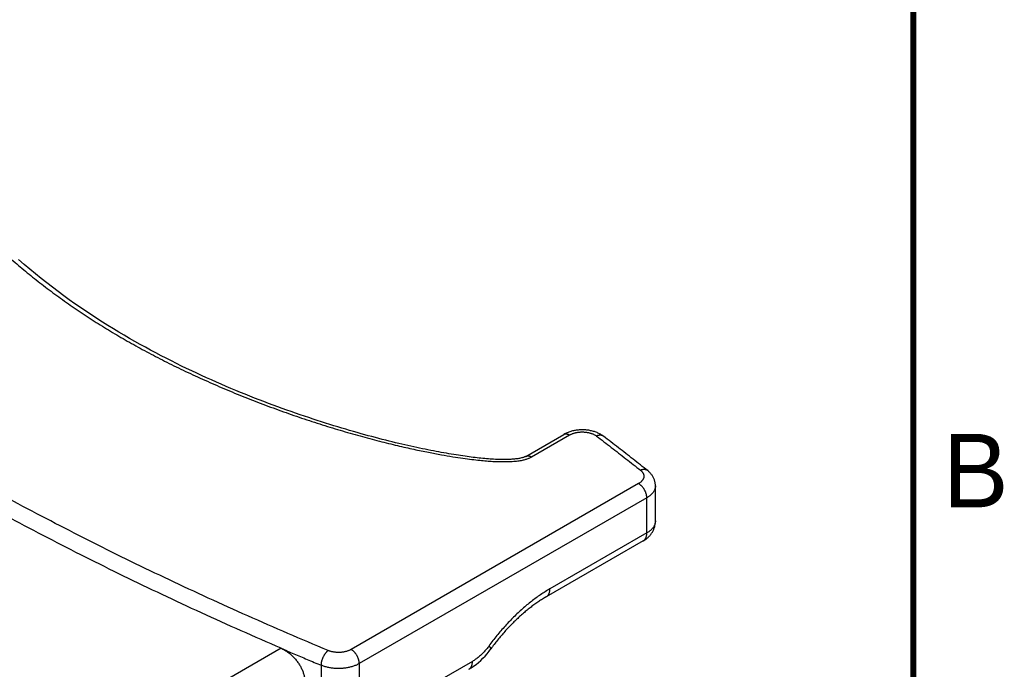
# Model space of a CAD drawing. Header units: inches. Extents: x 0 to 34, y 0 to 22.
# Tile 28 of 47: x 30.5 to 33.8, y 7.6 to 9.8. Entities that reach past the tile are written whole.
import ezdxf

# ---------------------------------------------------------------- set-up
doc = ezdxf.new("R2010")
doc.units = ezdxf.units.IN
doc.header["$LTSCALE"] = 1.87
doc.header["$MEASUREMENT"] = 0
doc.layers.get('0').update_dxf_attribs({"linetype": 'CONTINUOUS'})
doc.styles.get("Standard").update_dxf_attribs({"font": 'txt', "width": 0.8})

msp = doc.modelspace()

# ---------------------------------------------------------------- linework, layer by layer
at = {"color": 7, "linetype": 'CONTINUOUS'}
for p, q in [((32.1822, 8.308), (32.3115, 8.3827)), ((32.2018, 8.3061), (32.3312, 8.3808)), ((32.5659, 8.2153), (31.5882, 7.6508)), ((32.6229, 8.088), (32.6229, 8.208)), ((32.5937, 8.1672), (31.616, 7.6026)), ((32.5937, 8.0472), (32.5937, 8.1672)), ((32.5937, 8.0472), (32.264, 7.8568)), ((32.5814, 8.0202), (32.2518, 7.8298)), ((31.3501, 7.6546), (28.6088, 6.0718)), ((32.0005, 7.6101), (31.616, 7.388)), ((31.616, 7.6026), (31.616, 7.388)), ((31.4866, 7.5967), (31.4866, 7.3816))]:
    msp.add_line(p, q, dxfattribs=at)
at = {"color": 7, "linetype": 'CONTINUOUS', "const_width": 0.02}
msp.add_lwpolyline([(33.5, 0.5), (33.5, 21.5)], dxfattribs=at)
at = {"color": 7, "linetype": 'CONTINUOUS'}
for points in [[(32.1822, 8.308), (32.1811, 8.3074), (32.1797, 8.3068), (32.1782, 8.3061), (32.1765, 8.3054), (32.1745, 8.3046), (32.1722, 8.3039), (32.1697, 8.3032), (32.167, 8.3025), (32.1642, 8.3018), (32.1611, 8.3012), (32.1579, 8.3006), (32.1545, 8.3001), (32.151, 8.2996), (32.1472, 8.2991), (32.1434, 8.2987), (32.1393, 8.2983), (32.1351, 8.298), (32.1308, 8.2977), (32.1262, 8.2975), (32.1215, 8.2973), (32.1166, 8.2972), (32.1116, 8.2971), (32.1064, 8.2971), (32.1011, 8.2972), (32.0956, 8.2972), (32.09, 8.2974), (32.0844, 8.2976), (32.0786, 8.2978), (32.0728, 8.2981), (32.0668, 8.2985), (32.0608, 8.2989), (32.0547, 8.2993), (32.0486, 8.2998), (32.0424, 8.3004), (32.0361, 8.301), (32.0297, 8.3016), (32.0233, 8.3023), (32.0168, 8.303), (32.0102, 8.3038), (32.0035, 8.3046), (31.9967, 8.3055), (31.9897, 8.3064), (31.9827, 8.3073), (31.9754, 8.3083), (31.9681, 8.3094), (31.9605, 8.3105), (31.9529, 8.3116), (31.945, 8.3129), (31.937, 8.3141), (31.9288, 8.3155), (31.9205, 8.3169), (31.9121, 8.3183), (31.9035, 8.3198), (31.8947, 8.3214), (31.8859, 8.323), (31.8769, 8.3247), (31.8679, 8.3264), (31.8587, 8.3282), (31.8495, 8.3301), (31.8401, 8.332), (31.8306, 8.3339), (31.821, 8.336), (31.8113, 8.338), (31.8014, 8.3402), (31.7914, 8.3424), (31.7813, 8.3447), (31.771, 8.347), (31.7605, 8.3495), (31.7499, 8.352), (31.7391, 8.3546), (31.7281, 8.3573), (31.717, 8.36), (31.7057, 8.3629), (31.6942, 8.3658), (31.6826, 8.3688), (31.6707, 8.3719), (31.6587, 8.3751), (31.6466, 8.3784), (31.6342, 8.3817), (31.6217, 8.3852), (31.609, 8.3888), (31.5962, 8.3925), (31.5831, 8.3962), (31.5699, 8.4001), (31.5565, 8.4041), (31.543, 8.4082), (31.5293, 8.4124), (31.5154, 8.4167), (31.5014, 8.4211), (31.4872, 8.4256), (31.4729, 8.4302), (31.4585, 8.4349), (31.4439, 8.4398), (31.4292, 8.4447), (31.4144, 8.4498), (31.3994, 8.4549), (31.3843, 8.4602), (31.3691, 8.4656), (31.3538, 8.4711), (31.3384, 8.4767), (31.3229, 8.4824), (31.3073, 8.4883), (31.2916, 8.4943), (31.2759, 8.5003), (31.26, 8.5065), (31.244, 8.5128), (31.228, 8.5193), (31.2119, 8.5258), (31.1957, 8.5325), (31.1794, 8.5393), (31.163, 8.5463), (31.1466, 8.5534), (31.13, 8.5606), (31.1134, 8.568), (31.0967, 8.5755), (31.0798, 8.5832), (31.0629, 8.591), (31.0459, 8.599), (31.0288, 8.6072), (31.0116, 8.6155), (30.9942, 8.6241), (30.9768, 8.6328), (30.9593, 8.6417), (30.9417, 8.6507), (30.924, 8.66), (30.9062, 8.6695), (30.8884, 8.6792), (30.8704, 8.6892), (30.8524, 8.6993), (30.8343, 8.7097), (30.8161, 8.7203), (30.7978, 8.7311), (30.7795, 8.7422), (30.761, 8.7536), (30.7425, 8.7652), (30.7239, 8.7771), (30.7052, 8.7893), (30.6865, 8.8018), (30.6676, 8.8146), (30.6487, 8.8277), (30.6297, 8.8412), (30.6106, 8.8549), (30.5915, 8.869), (30.5724, 8.8835), (30.5532, 8.8983), (30.534, 8.9134), (30.5148, 8.9289), (30.4956, 8.9448), (30.4764, 8.961), (30.4572, 8.9777)], [(31.9883, 7.5831), (31.9964, 7.588), (32.0048, 7.5937), (32.013, 7.5998), (32.021, 7.6064), (32.0287, 7.6133), (32.0362, 7.6206), (32.0434, 7.6282), (32.0503, 7.6362), (32.057, 7.6444), (32.0631, 7.6524)]]:
    msp.add_lwpolyline(points, dxfattribs=at)
for points, knots in [([(30.1319, 9.5023), (30.1307, 9.5017), (30.1282, 9.5003), (30.1246, 9.498), (30.1212, 9.4955), (30.118, 9.4928), (30.1149, 9.4898), (30.112, 9.4864), (30.1092, 9.4827), (30.1068, 9.4786), (30.1045, 9.4741), (30.1026, 9.4692), (30.1011, 9.4636), (30.1, 9.4573), (30.0993, 9.4502), (30.0992, 9.4421), (30.0998, 9.4327), (30.1012, 9.4221), (30.1037, 9.41), (30.1075, 9.3963), (30.1127, 9.3808), (30.1196, 9.3631), (30.1287, 9.3432), (30.1404, 9.3205), (30.1551, 9.2949), (30.1732, 9.266), (30.1954, 9.2338), (30.2217, 9.1987), (30.2518, 9.1616), (30.2854, 9.123), (30.3224, 9.0834), (30.3626, 9.0433), (30.4055, 9.0029), (30.4511, 8.9627), (30.4988, 8.9229), (30.5486, 8.8839), (30.6001, 8.8458), (30.6531, 8.8087), (30.7075, 8.7727), (30.763, 8.738), (30.8199, 8.7044), (30.8783, 8.6717), (30.9388, 8.6398), (31.0015, 8.6085), (31.0662, 8.578), (31.1327, 8.5484), (31.2007, 8.5198), (31.2701, 8.4923), (31.3402, 8.4661), (31.4106, 8.4413), (31.4808, 8.4182), (31.5501, 8.3968), (31.6177, 8.3774), (31.6828, 8.36), (31.7439, 8.3449), (31.7996, 8.3323), (31.8494, 8.322), (31.8935, 8.3136), (31.9324, 8.307), (31.9668, 8.3019), (31.9973, 8.2978), (32.0242, 8.2947), (32.048, 8.2924), (32.069, 8.291), (32.0873, 8.2902), (32.1034, 8.2899), (32.1174, 8.29), (32.1297, 8.2903), (32.1406, 8.291), (32.1503, 8.2919), (32.159, 8.293), (32.1668, 8.2943), (32.1736, 8.2957), (32.1795, 8.2972), (32.1848, 8.2987), (32.1896, 8.3004), (32.194, 8.3021), (32.1981, 8.304), (32.2006, 8.3054), (32.2018, 8.3061)], [0, 0, 0, 0, 0.001645, 0.003276, 0.004891, 0.006513, 0.00818, 0.009905, 0.011678, 0.013507, 0.015431, 0.017482, 0.019687, 0.022113, 0.024849, 0.027969, 0.03154, 0.035647, 0.040377, 0.045831, 0.052118, 0.059372, 0.06778, 0.07754, 0.08886, 0.101997, 0.11713, 0.134183, 0.152754, 0.172504, 0.193477, 0.215504, 0.238314, 0.2618, 0.285866, 0.310324, 0.33509, 0.360125, 0.385292, 0.410583, 0.43604, 0.461823, 0.488198, 0.515282, 0.542943, 0.571083, 0.599647, 0.628526, 0.657495, 0.686401, 0.715048, 0.743114, 0.770374, 0.796621, 0.821146, 0.843278, 0.862853, 0.880077, 0.895247, 0.908612, 0.920411, 0.930848, 0.940053, 0.948122, 0.955174, 0.961333, 0.966726, 0.971442, 0.975581, 0.97932, 0.982748, 0.985792, 0.98844, 0.990774, 0.992886, 0.994837, 0.996664, 0.998385, 1, 1, 1, 1]), ([(31.5097, 7.6472), (31.4638, 7.6663), (31.3726, 7.7051), (31.2368, 7.7646), (31.1027, 7.8253), (30.9701, 7.8871), (30.8392, 7.9501), (30.7099, 8.0142), (30.5824, 8.0794), (30.4565, 8.1458), (30.3324, 8.2132), (30.2101, 8.2817), (30.0896, 8.3513), (29.9709, 8.4219), (29.8541, 8.4936), (29.7392, 8.5662), (29.6262, 8.6399), (29.5151, 8.7145), (29.406, 8.7901), (29.2989, 8.8666), (29.1938, 8.9441), (29.0908, 9.0224), (29.0231, 9.0755), (28.9897, 9.1022)], [0, 0, 0, 0, 0.05109, 0.10186, 0.152302, 0.20241, 0.252182, 0.301612, 0.350696, 0.399432, 0.447815, 0.495842, 0.543511, 0.590817, 0.63776, 0.684337, 0.730546, 0.776385, 0.821853, 0.866949, 0.911673, 0.956024, 1, 1, 1, 1]), ([(31.3501, 7.6546), (31.3046, 7.6743), (31.214, 7.7139), (31.0793, 7.7749), (30.9461, 7.837), (30.8146, 7.9002), (30.6847, 7.9646), (30.5566, 8.0302), (30.4301, 8.0968), (30.3055, 8.1646), (30.1826, 8.2334), (30.0615, 8.3033), (29.9423, 8.3742), (29.825, 8.4462), (29.7095, 8.5192), (29.596, 8.5932), (29.4845, 8.6681), (29.3749, 8.7441), (29.2673, 8.821), (29.1618, 8.8987), (29.0925, 8.9514), (29.0583, 8.9779)], [0, 0, 0, 0, 0.056037, 0.111785, 0.167171, 0.222181, 0.276815, 0.331066, 0.384931, 0.438405, 0.491487, 0.544171, 0.596455, 0.648337, 0.699813, 0.750882, 0.801542, 0.851791, 0.901632, 0.951054, 1, 1, 1, 1]), ([(32.4463, 8.3764), (32.4447, 8.3776), (32.4414, 8.3799), (32.4361, 8.3832), (32.4304, 8.3861), (32.4245, 8.3888), (32.4184, 8.3911), (32.4122, 8.3931), (32.4058, 8.3947), (32.3994, 8.3961), (32.3929, 8.3971), (32.3863, 8.3978), (32.3798, 8.3982), (32.3732, 8.3983), (32.3667, 8.3981), (32.3602, 8.3976), (32.3537, 8.3969), (32.3473, 8.3958), (32.341, 8.3944), (32.3348, 8.3927), (32.3287, 8.3907), (32.3227, 8.3884), (32.317, 8.3857), (32.3134, 8.3838), (32.3115, 8.3827)], [0, 0, 0, 0, 0.042406, 0.085804, 0.131119, 0.176736, 0.223048, 0.269103, 0.315565, 0.361775, 0.408182, 0.45437, 0.500623, 0.546761, 0.592826, 0.638882, 0.684728, 0.730649, 0.776196, 0.821867, 0.866922, 0.912016, 0.956004, 1, 1, 1, 1]), ([(32.3115, 8.3827), (32.3118, 8.3829), (32.3127, 8.3833), (32.3141, 8.3839), (32.316, 8.3844), (32.318, 8.3846), (32.3201, 8.3846), (32.3222, 8.3843), (32.3244, 8.3838), (32.3267, 8.383), (32.329, 8.382), (32.3305, 8.3812), (32.3312, 8.3808)], [0, 0, 0, 0, 0.045415, 0.136756, 0.229907, 0.325945, 0.425779, 0.530124, 0.63949, 0.754191, 0.874368, 1, 1, 1, 1]), ([(32.3312, 8.3808), (32.3322, 8.3814), (32.3344, 8.3825), (32.3377, 8.3841), (32.3413, 8.3855), (32.345, 8.3868), (32.3488, 8.3879), (32.3528, 8.3889), (32.3569, 8.3896), (32.3611, 8.3903), (32.3653, 8.3907), (32.3696, 8.391), (32.3739, 8.3911), (32.3783, 8.391), (32.3825, 8.3907), (32.3868, 8.3903), (32.391, 8.3897), (32.3951, 8.3889), (32.3991, 8.388), (32.4029, 8.3869), (32.4067, 8.3856), (32.4102, 8.3842), (32.4136, 8.3827), (32.4168, 8.381), (32.4197, 8.3792), (32.4216, 8.3779), (32.4225, 8.3772)], [0, 0, 0, 0, 0.037413, 0.076131, 0.116025, 0.157001, 0.198959, 0.241777, 0.285328, 0.329477, 0.374081, 0.418993, 0.464063, 0.50914, 0.554071, 0.598706, 0.642898, 0.686504, 0.729387, 0.77142, 0.812483, 0.852471, 0.891286, 0.928857, 0.965125, 1, 1, 1, 1]), ([(32.4463, 8.3764), (32.446, 8.3766), (32.4452, 8.3772), (32.4437, 8.378), (32.4417, 8.3789), (32.4396, 8.3795), (32.4374, 8.3799), (32.435, 8.38), (32.4326, 8.3799), (32.4301, 8.3796), (32.4276, 8.379), (32.425, 8.3782), (32.4233, 8.3776), (32.4225, 8.3772)], [0, 0, 0, 0, 0.037741, 0.122698, 0.208772, 0.296669, 0.387004, 0.480284, 0.57689, 0.677079, 0.780992, 0.888656, 1, 1, 1, 1]), ([(32.4225, 8.3772), (32.4393, 8.3644), (32.4728, 8.3387), (32.5227, 8.2998), (32.5557, 8.2737), (32.5721, 8.2606)], [0, 0, 0, 0, 0.334718, 0.668054, 1, 1, 1, 1]), ([(32.5966, 8.2593), (32.5801, 8.2724), (32.547, 8.2986), (32.4969, 8.3377), (32.4632, 8.3635), (32.4463, 8.3764)], [0, 0, 0, 0, 0.33196, 0.665294, 1, 1, 1, 1]), ([(32.1822, 8.308), (32.1824, 8.3082), (32.1833, 8.3086), (32.1847, 8.3092), (32.1866, 8.3097), (32.1886, 8.3099), (32.1907, 8.3099), (32.1928, 8.3096), (32.195, 8.3091), (32.1973, 8.3083), (32.1996, 8.3073), (32.2011, 8.3065), (32.2018, 8.3061)], [0, 0, 0, 0, 0.045307, 0.136659, 0.22982, 0.325869, 0.425715, 0.530071, 0.639449, 0.754164, 0.874354, 1, 1, 1, 1]), ([(32.5721, 8.2606), (32.5729, 8.26), (32.5745, 8.2586), (32.5766, 8.2565), (32.5785, 8.2543), (32.5801, 8.252), (32.5814, 8.2496), (32.5824, 8.2472), (32.5832, 8.2447), (32.5836, 8.2422), (32.5837, 8.2398), (32.5835, 8.2373), (32.583, 8.2348), (32.5822, 8.2324), (32.5811, 8.23), (32.5797, 8.2276), (32.5781, 8.2253), (32.5761, 8.2231), (32.5739, 8.221), (32.5715, 8.219), (32.5688, 8.217), (32.5669, 8.2159), (32.5659, 8.2153)], [0, 0, 0, 0, 0.05587, 0.1096, 0.161195, 0.2108, 0.258633, 0.304958, 0.350108, 0.39446, 0.438431, 0.482456, 0.526968, 0.572374, 0.619044, 0.667292, 0.717374, 0.769487, 0.823757, 0.880274, 0.939059, 1, 1, 1, 1]), ([(32.5966, 8.2593), (32.5963, 8.2595), (32.5953, 8.2602), (32.5937, 8.2612), (32.5917, 8.2621), (32.5895, 8.2627), (32.5872, 8.2631), (32.5849, 8.2633), (32.5824, 8.2632), (32.5799, 8.2629), (32.5773, 8.2624), (32.5747, 8.2616), (32.573, 8.261), (32.5721, 8.2606)], [0, 0, 0, 0, 0.052182, 0.136077, 0.221133, 0.307998, 0.397233, 0.489292, 0.584518, 0.683135, 0.785261, 0.890909, 1, 1, 1, 1]), ([(32.6229, 8.208), (32.6229, 8.2095), (32.6228, 8.2125), (32.6223, 8.2171), (32.6214, 8.2216), (32.6202, 8.2261), (32.6186, 8.2306), (32.6166, 8.235), (32.6143, 8.2393), (32.6116, 8.2436), (32.6084, 8.2477), (32.6049, 8.2518), (32.601, 8.2556), (32.5981, 8.2581), (32.5966, 8.2593)], [0, 0, 0, 0, 0.076162, 0.15277, 0.229986, 0.308016, 0.387138, 0.467917, 0.55042, 0.634985, 0.721962, 0.811668, 0.904326, 1, 1, 1, 1]), ([(32.5937, 8.1672), (32.5937, 8.1681), (32.5936, 8.1699), (32.5933, 8.1727), (32.5928, 8.1756), (32.5922, 8.1785), (32.5913, 8.1814), (32.5903, 8.1844), (32.5892, 8.1873), (32.5878, 8.1903), (32.5863, 8.1931), (32.5847, 8.196), (32.583, 8.1987), (32.5811, 8.2013), (32.5791, 8.2038), (32.5771, 8.2061), (32.5749, 8.2083), (32.5727, 8.2104), (32.5705, 8.2122), (32.5682, 8.2139), (32.5667, 8.2148), (32.5659, 8.2153)], [0, 0, 0, 0, 0.04685, 0.095498, 0.145811, 0.197622, 0.250743, 0.304962, 0.360052, 0.415774, 0.471878, 0.52811, 0.584214, 0.639937, 0.695028, 0.749248, 0.80237, 0.854183, 0.904497, 0.953148, 1, 1, 1, 1]), ([(32.6229, 8.208), (32.6229, 8.2077), (32.6229, 8.2062), (32.6227, 8.2034), (32.622, 8.1997), (32.6208, 8.196), (32.6193, 8.1924), (32.6174, 8.1889), (32.6151, 8.1854), (32.6124, 8.182), (32.6093, 8.1788), (32.6059, 8.1756), (32.6021, 8.1726), (32.598, 8.1698), (32.5951, 8.168), (32.5937, 8.1672)], [0, 0, 0, 0, 0.016637, 0.087231, 0.158535, 0.231091, 0.305396, 0.381884, 0.46092, 0.542795, 0.627725, 0.715859, 0.807276, 0.902001, 1, 1, 1, 1]), ([(32.5814, 8.0202), (32.5832, 8.0212), (32.5865, 8.0232), (32.5913, 8.0266), (32.5956, 8.0301), (32.5997, 8.0339), (32.6034, 8.0378), (32.6068, 8.0418), (32.6098, 8.046), (32.6126, 8.0503), (32.615, 8.0547), (32.6171, 8.0592), (32.6189, 8.0638), (32.6204, 8.0685), (32.6215, 8.0733), (32.6223, 8.0782), (32.6228, 8.0831), (32.6229, 8.0864), (32.6229, 8.088)], [0, 0, 0, 0, 0.072268, 0.141546, 0.208953, 0.274745, 0.339164, 0.402596, 0.464275, 0.525254, 0.586053, 0.645416, 0.704953, 0.764039, 0.822965, 0.881981, 0.940868, 1, 1, 1, 1]), ([(32.6229, 8.088), (32.6229, 8.0875), (32.6229, 8.0858), (32.6226, 8.0829), (32.6219, 8.0793), (32.6207, 8.0757), (32.6191, 8.0721), (32.6172, 8.0686), (32.6149, 8.0652), (32.6122, 8.0619), (32.6091, 8.0586), (32.6057, 8.0555), (32.602, 8.0526), (32.598, 8.0498), (32.5951, 8.048), (32.5937, 8.0472)], [0, 0, 0, 0, 0.026587, 0.096413, 0.167002, 0.238873, 0.312501, 0.388297, 0.466608, 0.547709, 0.631804, 0.719032, 0.809469, 0.903136, 1, 1, 1, 1]), ([(32.5814, 8.0202), (32.5821, 8.0206), (32.5835, 8.0215), (32.5854, 8.0231), (32.5871, 8.0249), (32.5886, 8.027), (32.5899, 8.0293), (32.5911, 8.0319), (32.592, 8.0346), (32.5928, 8.0375), (32.5933, 8.0406), (32.5936, 8.0438), (32.5937, 8.046), (32.5937, 8.0472)], [0, 0, 0, 0, 0.078406, 0.157655, 0.238446, 0.321459, 0.407277, 0.496375, 0.589114, 0.685745, 0.786415, 0.891177, 1, 1, 1, 1]), ([(32.264, 7.8568), (32.2587, 7.8538), (32.2481, 7.8474), (32.2324, 7.8372), (32.2168, 7.8262), (32.2013, 7.8145), (32.1859, 7.8021), (32.1706, 7.789), (32.1555, 7.7753), (32.1406, 7.7609), (32.126, 7.746), (32.1116, 7.7304), (32.0975, 7.7143), (32.0836, 7.6977), (32.0702, 7.6807), (32.0614, 7.669), (32.0571, 7.6631)], [0, 0, 0, 0, 0.064215, 0.129796, 0.19667, 0.26479, 0.334102, 0.404545, 0.476055, 0.548559, 0.621983, 0.696249, 0.771274, 0.846971, 0.923256, 1, 1, 1, 1]), ([(32.2518, 7.8298), (32.2525, 7.8302), (32.2538, 7.8311), (32.2557, 7.8327), (32.2574, 7.8346), (32.2589, 7.8367), (32.2603, 7.839), (32.2614, 7.8415), (32.2623, 7.8442), (32.2631, 7.8472), (32.2636, 7.8502), (32.2639, 7.8535), (32.264, 7.8557), (32.264, 7.8568)], [0, 0, 0, 0, 0.078406, 0.157655, 0.238446, 0.321459, 0.407277, 0.496375, 0.589114, 0.685745, 0.786415, 0.891177, 1, 1, 1, 1]), ([(32.2518, 7.8298), (32.2474, 7.8273), (32.2387, 7.8221), (32.2258, 7.8137), (32.2128, 7.8047), (32.1998, 7.7951), (32.1868, 7.7848), (32.1739, 7.774), (32.1609, 7.7626), (32.1481, 7.7506), (32.1354, 7.738), (32.1228, 7.7249), (32.1104, 7.7113), (32.0982, 7.6973), (32.0862, 7.6828), (32.0745, 7.6678), (32.0669, 7.6576), (32.0631, 7.6524)], [0, 0, 0, 0, 0.057504, 0.116546, 0.177121, 0.23919, 0.30268, 0.367551, 0.433732, 0.50113, 0.56967, 0.639279, 0.709866, 0.781319, 0.853558, 0.926486, 1, 1, 1, 1]), ([(31.3501, 7.6547), (31.3644, 7.6485), (31.3938, 7.6359), (31.4393, 7.6165), (31.4705, 7.6034), (31.4866, 7.5967)], [0, 0, 0, 0, 0.314855, 0.647676, 1, 1, 1, 1]), ([(31.3501, 7.6546), (31.3518, 7.6539), (31.3554, 7.6522), (31.3606, 7.6495), (31.3658, 7.6464), (31.3709, 7.643), (31.3759, 7.6393), (31.3808, 7.6354), (31.3856, 7.6312), (31.3902, 7.6267), (31.3947, 7.6221), (31.399, 7.6172), (31.4031, 7.6121), (31.4069, 7.6069), (31.4106, 7.6016), (31.4139, 7.5962), (31.417, 7.5906), (31.4198, 7.585), (31.4224, 7.5794), (31.4246, 7.5737), (31.4265, 7.568), (31.4282, 7.5624), (31.4294, 7.5568), (31.4304, 7.5512), (31.4311, 7.5458), (31.4313, 7.5422), (31.4313, 7.5404)], [0, 0, 0, 0, 0.039312, 0.079506, 0.120515, 0.16226, 0.204653, 0.2476, 0.291002, 0.334755, 0.378752, 0.422884, 0.467042, 0.511119, 0.555008, 0.598607, 0.641817, 0.684544, 0.7267, 0.768202, 0.808976, 0.848957, 0.88809, 0.926328, 0.963639, 1, 1, 1, 1]), ([(31.4866, 7.5967), (31.4866, 7.5976), (31.4867, 7.5995), (31.4869, 7.6023), (31.4873, 7.6052), (31.4878, 7.6081), (31.4885, 7.6112), (31.4894, 7.6142), (31.4903, 7.6173), (31.4914, 7.6203), (31.4927, 7.6233), (31.494, 7.6262), (31.4955, 7.6291), (31.497, 7.6319), (31.4987, 7.6345), (31.5004, 7.6371), (31.5021, 7.6395), (31.504, 7.6417), (31.5058, 7.6437), (31.5077, 7.6455), (31.509, 7.6467), (31.5097, 7.6472)], [0, 0, 0, 0, 0.047599, 0.097227, 0.148682, 0.201732, 0.256127, 0.311596, 0.367859, 0.424624, 0.481593, 0.538467, 0.594946, 0.650737, 0.705554, 0.759123, 0.811185, 0.861502, 0.90986, 0.956076, 1, 1, 1, 1]), ([(31.5882, 7.6508), (31.5871, 7.6502), (31.585, 7.649), (31.5817, 7.6475), (31.5782, 7.6461), (31.5745, 7.6448), (31.5707, 7.6437), (31.5667, 7.6427), (31.5627, 7.642), (31.5585, 7.6413), (31.5543, 7.6409), (31.5501, 7.6406), (31.5458, 7.6405), (31.5415, 7.6405), (31.5372, 7.6408), (31.533, 7.6412), (31.5289, 7.6418), (31.5248, 7.6425), (31.5208, 7.6435), (31.5169, 7.6445), (31.5132, 7.6458), (31.5108, 7.6467), (31.5097, 7.6472)], [0, 0, 0, 0, 0.043857, 0.089238, 0.13599, 0.184003, 0.233163, 0.283329, 0.334356, 0.386086, 0.438356, 0.490997, 0.543834, 0.596693, 0.649399, 0.701777, 0.753655, 0.804873, 0.855262, 0.904685, 0.952996, 1, 1, 1, 1]), ([(31.616, 7.6026), (31.616, 7.6035), (31.6159, 7.6054), (31.6156, 7.6082), (31.6151, 7.611), (31.6145, 7.614), (31.6136, 7.6169), (31.6126, 7.6199), (31.6115, 7.6228), (31.6101, 7.6258), (31.6086, 7.6286), (31.607, 7.6314), (31.6053, 7.6342), (31.6034, 7.6368), (31.6014, 7.6393), (31.5994, 7.6416), (31.5972, 7.6438), (31.595, 7.6459), (31.5928, 7.6477), (31.5905, 7.6493), (31.589, 7.6503), (31.5882, 7.6508)], [0, 0, 0, 0, 0.04685, 0.095498, 0.145811, 0.197622, 0.250743, 0.304962, 0.360052, 0.415774, 0.471878, 0.52811, 0.584214, 0.639937, 0.695028, 0.749248, 0.80237, 0.854183, 0.904497, 0.953148, 1, 1, 1, 1]), ([(32.0571, 7.6631), (32.0556, 7.661), (32.0526, 7.657), (32.0478, 7.6511), (32.043, 7.6455), (32.038, 7.64), (32.0328, 7.6349), (32.0276, 7.63), (32.0223, 7.6254), (32.0169, 7.6211), (32.0115, 7.6171), (32.0061, 7.6134), (32.0024, 7.6112), (32.0005, 7.6101)], [0, 0, 0, 0, 0.097791, 0.194602, 0.290289, 0.384795, 0.477985, 0.56959, 0.659555, 0.747641, 0.833755, 0.917896, 1, 1, 1, 1]), ([(32.0631, 7.6524), (32.0632, 7.6526), (32.0634, 7.6529), (32.0634, 7.6536), (32.0632, 7.6546), (32.0628, 7.6556), (32.0621, 7.6568), (32.0612, 7.6582), (32.06, 7.6597), (32.0587, 7.6614), (32.0577, 7.6625), (32.0571, 7.6631)], [0, 0, 0, 0, 0.036189, 0.093092, 0.164621, 0.254261, 0.363511, 0.492884, 0.642362, 0.811593, 1, 1, 1, 1]), ([(31.616, 7.6026), (31.6144, 7.6018), (31.6113, 7.6), (31.6063, 7.5977), (31.6011, 7.5955), (31.5957, 7.5936), (31.59, 7.5918), (31.5842, 7.5902), (31.5782, 7.5889), (31.5721, 7.5878), (31.5659, 7.5869), (31.5595, 7.5863), (31.5532, 7.5859), (31.5468, 7.5857), (31.5404, 7.5858), (31.534, 7.5861), (31.5276, 7.5866), (31.5213, 7.5874), (31.5152, 7.5884), (31.5091, 7.5896), (31.5032, 7.591), (31.4975, 7.5927), (31.4919, 7.5946), (31.4884, 7.596), (31.4866, 7.5967)], [0, 0, 0, 0, 0.039865, 0.080939, 0.123161, 0.166453, 0.210727, 0.255885, 0.301822, 0.348424, 0.39557, 0.443137, 0.490997, 0.53902, 0.587074, 0.635028, 0.68275, 0.730111, 0.776985, 0.82325, 0.86879, 0.913495, 0.957262, 1, 1, 1, 1]), ([(31.9883, 7.5831), (31.9888, 7.5833), (31.9899, 7.5841), (31.9917, 7.5854), (31.9935, 7.5873), (31.9951, 7.5894), (31.9966, 7.5917), (31.9978, 7.5943), (31.9988, 7.5971), (31.9996, 7.6001), (32.0001, 7.6033), (32.0005, 7.6066), (32.0005, 7.6089), (32.0005, 7.6101)], [0, 0, 0, 0, 0.050088, 0.131822, 0.214957, 0.300276, 0.388458, 0.480061, 0.57551, 0.675105, 0.779023, 0.887331, 1, 1, 1, 1])]:
    msp.add_open_spline(points, degree=3, knots=knots, dxfattribs=at)

# ---------------------------------------------------------------- texts
at = {"color": 2, "linetype": 'CONTINUOUS'}
msp.add_text('B', height=0.25, dxfattribs=at).set_placement((33.6006, 8.1345))

doc.saveas('drawing.dxf')
